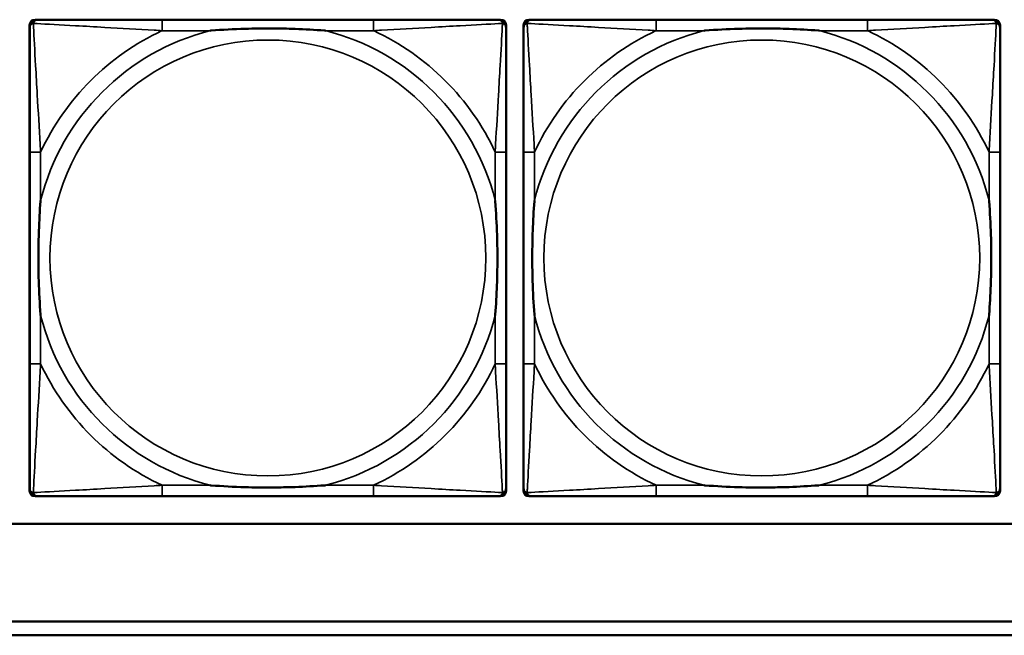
# Model space of a CAD drawing. Header units: inches. Extents: x 23.7 to 69.9, y 6 to 64.2.
# Tile 16 of 158: x 48.8 to 50.2, y 10 to 10.9. Entities that reach past the tile are written whole.
import ezdxf

# ---------------------------------------------------------------- set-up
doc = ezdxf.new("R2010")
doc.units = ezdxf.units.IN
doc.header["$MEASUREMENT"] = 0
doc.layers.add('Visible (ANSI)', color=7, linetype='Continuous', lineweight=50)
doc.layers.add('Visible Narrow (ANSI)', color=7, linetype='Continuous', lineweight=35)

msp = doc.modelspace()

# ---------------------------------------------------------------- linework, layer by layer
at = {"layer": 'Visible (ANSI)'}
for p, q in [((48.8025, 10.8571), (48.8065, 10.8571)), ((49.2891, 10.8571), (48.9852, 10.8571)), ((49.4679, 10.8571), (49.4718, 10.8571)), ((49.5125, 10.8571), (49.5165, 10.8571)), ((49.9991, 10.8571), (49.6952, 10.8571)), ((50.1779, 10.8571), (50.1818, 10.8571)), ((48.7946, 10.1799), (48.7946, 10.8492)), ((49.4797, 10.8492), (49.4797, 10.8453)), ((49.5046, 10.1799), (49.5046, 10.8492)), ((50.1897, 10.8492), (50.1897, 10.8453)), ((48.7947, 10.6665), (48.7947, 10.3626)), ((49.4797, 10.3626), (49.4797, 10.6665)), ((49.5047, 10.6665), (49.5047, 10.3626)), ((50.1897, 10.3626), (50.1897, 10.6665)), ((49.4797, 10.1839), (49.4797, 10.1799)), ((50.1897, 10.1839), (50.1897, 10.1799)), ((49.4718, 10.1721), (48.8025, 10.1721)), ((48.9852, 10.1721), (49.2891, 10.1721)), ((50.1818, 10.1721), (49.5125, 10.1721)), ((49.6952, 10.1721), (49.9991, 10.1721)), ((58.7487, 10.1322), (47.3347, 10.1322)), ((47.3347, 9.9922), (52.6417, 9.9922)), ((52.6417, 9.9722), (47.3347, 9.9722))]:
    msp.add_line(p, q, dxfattribs=at)
for centre, radius, start, end in [((48.8025, 10.8492), 0.00787, 90, 180), ((48.8065, 10.8453), 0.0118, 90, 180), ((49.4679, 10.8453), 0.0118, 0, 90), ((49.4718, 10.8492), 0.00787, 0, 90), ((49.5125, 10.8492), 0.00787, 90, 180), ((49.5165, 10.8453), 0.0118, 90, 180), ((50.1779, 10.8453), 0.0118, 0, 90), ((50.1818, 10.8492), 0.00787, 0, 90), ((48.8025, 10.1799), 0.00787, 180, 270), ((48.8065, 10.1839), 0.0118, 180, 270), ((49.4679, 10.1839), 0.0118, 270, 360), ((49.4718, 10.1799), 0.00787, 270, 0), ((49.5125, 10.1799), 0.00787, 180, 270), ((49.5165, 10.1839), 0.0118, 180, 270), ((50.1779, 10.1839), 0.0118, 270, 360), ((50.1818, 10.1799), 0.00787, 270, 0)]:
    msp.add_arc(centre, radius, start, end, dxfattribs=at)
for points, knots in [([(48.9852, 10.8571), (48.9816, 10.8571), (48.978, 10.8571), (48.9744, 10.8571), (48.9412, 10.8571), (48.9075, 10.8571), (48.8767, 10.8571), (48.8497, 10.8571), (48.8242, 10.8571), (48.8107, 10.8571), (48.8091, 10.8571), (48.8077, 10.8571), (48.8065, 10.8571)], [0, 0, 0, 0, 0.0272471, 0.0272471, 0.0272471, 0.2790553, 0.2790553, 0.2790553, 0.4988354, 0.4988354, 0.4988354, 0.5252205, 0.5252205, 0.5252205, 0.5252205]), ([(49.4679, 10.8571), (49.453, 10.8571), (49.4114, 10.8571), (49.3707, 10.8571), (49.3442, 10.8571), (49.3164, 10.8571), (49.2891, 10.8571)], [-0.5252205, -0.5252205, -0.5252205, -0.5252205, -0.20743, -0.20743, -0.20743, 0, 0, 0, 0]), ([(49.6952, 10.8571), (49.6916, 10.8571), (49.688, 10.8571), (49.6844, 10.8571), (49.6512, 10.8571), (49.6175, 10.8571), (49.5867, 10.8571), (49.5597, 10.8571), (49.5342, 10.8571), (49.5207, 10.8571), (49.5191, 10.8571), (49.5177, 10.8571), (49.5165, 10.8571)], [0, 0, 0, 0, 0.0272471, 0.0272471, 0.0272471, 0.2790553, 0.2790553, 0.2790553, 0.4988354, 0.4988354, 0.4988354, 0.5252205, 0.5252205, 0.5252205, 0.5252205]), ([(50.1779, 10.8571), (50.163, 10.8571), (50.1214, 10.8571), (50.0807, 10.8571), (50.0542, 10.8571), (50.0264, 10.8571), (49.9991, 10.8571)], [-0.5252205, -0.5252205, -0.5252205, -0.5252205, -0.20743, -0.20743, -0.20743, 0, 0, 0, 0]), ([(48.7947, 10.8453), (48.7947, 10.8304), (48.7947, 10.7888), (48.7947, 10.7482), (48.7947, 10.7216), (48.7947, 10.6938), (48.7947, 10.6665)], [-0.5252205, -0.5252205, -0.5252205, -0.5252205, -0.20743, -0.20743, -0.20743, 0, 0, 0, 0]), ([(49.0544, 10.8413), (49.0549, 10.8414), (49.0553, 10.8414), (49.0718, 10.8427), (49.0879, 10.8435), (49.1108, 10.8442), (49.1175, 10.8444), (49.1267, 10.8445), (49.1292, 10.8445), (49.1332, 10.8445), (49.1348, 10.8445), (49.138, 10.8445), (49.1395, 10.8445), (49.1431, 10.8445), (49.1451, 10.8445), (49.1513, 10.8444), (49.1554, 10.8444), (49.1652, 10.8442), (49.1708, 10.844), (49.1905, 10.8433), (49.2046, 10.8425), (49.219, 10.8414), (49.2195, 10.8414), (49.2199, 10.8413)], [-0.416114, -0.416114, -0.416114, -0.416114, -0.4127691, -0.4127691, -0.2896446, -0.2896446, -0.2388934, -0.2388934, -0.2201881, -0.2201881, -0.2080204, -0.2080204, -0.196499, -0.196499, -0.1809939, -0.1809939, -0.149741, -0.149741, -0.1073162, -0.1073162, 0, 0, 0.0033356, 0.0033356, 0.0033356, 0.0033356]), ([(49.4797, 10.6665), (49.4797, 10.6701), (49.4797, 10.6737), (49.4797, 10.6773), (49.4797, 10.7105), (49.4797, 10.7442), (49.4797, 10.7751), (49.4797, 10.802), (49.4797, 10.8276), (49.4797, 10.841), (49.4797, 10.8426), (49.4797, 10.844), (49.4797, 10.8453)], [0, 0, 0, 0, 0.0272471, 0.0272471, 0.0272471, 0.2790553, 0.2790553, 0.2790553, 0.4988354, 0.4988354, 0.4988354, 0.5252205, 0.5252205, 0.5252205, 0.5252205]), ([(49.5047, 10.8453), (49.5047, 10.8304), (49.5047, 10.7888), (49.5047, 10.7482), (49.5047, 10.7216), (49.5047, 10.6938), (49.5047, 10.6665)], [-0.5252205, -0.5252205, -0.5252205, -0.5252205, -0.20743, -0.20743, -0.20743, 0, 0, 0, 0]), ([(49.7644, 10.8413), (49.7649, 10.8414), (49.7653, 10.8414), (49.7818, 10.8427), (49.7979, 10.8435), (49.8208, 10.8442), (49.8275, 10.8444), (49.8367, 10.8445), (49.8392, 10.8445), (49.8432, 10.8445), (49.8448, 10.8445), (49.848, 10.8445), (49.8495, 10.8445), (49.8531, 10.8445), (49.8551, 10.8445), (49.8613, 10.8444), (49.8654, 10.8444), (49.8752, 10.8442), (49.8808, 10.844), (49.9005, 10.8433), (49.9146, 10.8425), (49.929, 10.8414), (49.9295, 10.8414), (49.9299, 10.8413)], [-0.416114, -0.416114, -0.416114, -0.416114, -0.4127691, -0.4127691, -0.2896446, -0.2896446, -0.2388934, -0.2388934, -0.2201881, -0.2201881, -0.2080204, -0.2080204, -0.196499, -0.196499, -0.1809939, -0.1809939, -0.149741, -0.149741, -0.1073162, -0.1073162, 0, 0, 0.0033356, 0.0033356, 0.0033356, 0.0033356]), ([(50.1897, 10.6665), (50.1897, 10.6701), (50.1897, 10.6737), (50.1897, 10.6773), (50.1897, 10.7105), (50.1897, 10.7442), (50.1897, 10.7751), (50.1897, 10.802), (50.1897, 10.8276), (50.1897, 10.841), (50.1897, 10.8426), (50.1897, 10.844), (50.1897, 10.8453)], [0, 0, 0, 0, 0.0272471, 0.0272471, 0.0272471, 0.2790553, 0.2790553, 0.2790553, 0.4988354, 0.4988354, 0.4988354, 0.5252205, 0.5252205, 0.5252205, 0.5252205]), ([(48.8104, 10.4318), (48.8104, 10.4323), (48.8103, 10.4327), (48.8091, 10.4492), (48.8082, 10.4653), (48.8075, 10.4882), (48.8074, 10.4949), (48.8073, 10.5041), (48.8072, 10.5066), (48.8072, 10.5107), (48.8072, 10.5123), (48.8072, 10.5154), (48.8072, 10.5169), (48.8072, 10.5205), (48.8072, 10.5225), (48.8073, 10.5287), (48.8074, 10.5328), (48.8076, 10.5426), (48.8077, 10.5482), (48.8085, 10.5679), (48.8092, 10.582), (48.8103, 10.5965), (48.8104, 10.5969), (48.8104, 10.5973)], [-0.416114, -0.416114, -0.416114, -0.416114, -0.4127691, -0.4127691, -0.2896446, -0.2896446, -0.2388934, -0.2388934, -0.2201881, -0.2201881, -0.2080204, -0.2080204, -0.196499, -0.196499, -0.1809939, -0.1809939, -0.149741, -0.149741, -0.1073162, -0.1073162, 0, 0, 0.0033356, 0.0033356, 0.0033356, 0.0033356]), ([(49.4639, 10.5973), (49.464, 10.5969), (49.464, 10.5965), (49.4652, 10.5799), (49.4661, 10.5639), (49.4668, 10.5409), (49.467, 10.5342), (49.4671, 10.5251), (49.4671, 10.5226), (49.4671, 10.5185), (49.4671, 10.5169), (49.4671, 10.5138), (49.4671, 10.5122), (49.4671, 10.5087), (49.4671, 10.5066), (49.467, 10.5005), (49.467, 10.4963), (49.4668, 10.4866), (49.4666, 10.481), (49.4659, 10.4612), (49.4651, 10.4472), (49.464, 10.4327), (49.464, 10.4323), (49.4639, 10.4318)], [-0.416114, -0.416114, -0.416114, -0.416114, -0.4127691, -0.4127691, -0.2896446, -0.2896446, -0.2388934, -0.2388934, -0.2201881, -0.2201881, -0.2080204, -0.2080204, -0.196499, -0.196499, -0.1809939, -0.1809939, -0.149741, -0.149741, -0.1073162, -0.1073162, 0, 0, 0.0033356, 0.0033356, 0.0033356, 0.0033356]), ([(49.5204, 10.4318), (49.5204, 10.4323), (49.5203, 10.4327), (49.5191, 10.4492), (49.5182, 10.4653), (49.5175, 10.4882), (49.5174, 10.4949), (49.5173, 10.5041), (49.5172, 10.5066), (49.5172, 10.5107), (49.5172, 10.5123), (49.5172, 10.5154), (49.5172, 10.5169), (49.5172, 10.5205), (49.5172, 10.5225), (49.5173, 10.5287), (49.5174, 10.5328), (49.5176, 10.5426), (49.5177, 10.5482), (49.5185, 10.5679), (49.5192, 10.582), (49.5203, 10.5965), (49.5204, 10.5969), (49.5204, 10.5973)], [-0.416114, -0.416114, -0.416114, -0.416114, -0.4127691, -0.4127691, -0.2896446, -0.2896446, -0.2388934, -0.2388934, -0.2201881, -0.2201881, -0.2080204, -0.2080204, -0.196499, -0.196499, -0.1809939, -0.1809939, -0.149741, -0.149741, -0.1073162, -0.1073162, 0, 0, 0.0033356, 0.0033356, 0.0033356, 0.0033356]), ([(50.1739, 10.5973), (50.174, 10.5969), (50.174, 10.5965), (50.1752, 10.5799), (50.1761, 10.5639), (50.1768, 10.5409), (50.177, 10.5342), (50.1771, 10.5251), (50.1771, 10.5226), (50.1771, 10.5185), (50.1771, 10.5169), (50.1771, 10.5138), (50.1771, 10.5122), (50.1771, 10.5087), (50.1771, 10.5066), (50.177, 10.5005), (50.177, 10.4963), (50.1768, 10.4866), (50.1766, 10.481), (50.1759, 10.4612), (50.1751, 10.4472), (50.174, 10.4327), (50.174, 10.4323), (50.1739, 10.4318)], [-0.416114, -0.416114, -0.416114, -0.416114, -0.4127691, -0.4127691, -0.2896446, -0.2896446, -0.2388934, -0.2388934, -0.2201881, -0.2201881, -0.2080204, -0.2080204, -0.196499, -0.196499, -0.1809939, -0.1809939, -0.149741, -0.149741, -0.1073162, -0.1073162, 0, 0, 0.0033356, 0.0033356, 0.0033356, 0.0033356]), ([(48.7947, 10.3626), (48.7947, 10.3354), (48.7947, 10.3075), (48.7947, 10.281), (48.7947, 10.2404), (48.7947, 10.1988), (48.7947, 10.1839)], [3.9382945, 3.9382945, 3.9382945, 3.9382945, 4.1457245, 4.1457245, 4.1457245, 4.463515, 4.463515, 4.463515, 4.463515]), ([(49.4797, 10.1839), (49.4797, 10.1988), (49.4797, 10.2404), (49.4797, 10.281), (49.4797, 10.3075), (49.4797, 10.3354), (49.4797, 10.3626)], [-0.5252205, -0.5252205, -0.5252205, -0.5252205, -0.20743, -0.20743, -0.20743, 0, 0, 0, 0]), ([(49.5047, 10.3626), (49.5047, 10.3354), (49.5047, 10.3075), (49.5047, 10.281), (49.5047, 10.2404), (49.5047, 10.1988), (49.5047, 10.1839)], [3.9382945, 3.9382945, 3.9382945, 3.9382945, 4.1457245, 4.1457245, 4.1457245, 4.463515, 4.463515, 4.463515, 4.463515]), ([(50.1897, 10.1839), (50.1897, 10.1988), (50.1897, 10.2404), (50.1897, 10.281), (50.1897, 10.3075), (50.1897, 10.3354), (50.1897, 10.3626)], [-0.5252205, -0.5252205, -0.5252205, -0.5252205, -0.20743, -0.20743, -0.20743, 0, 0, 0, 0]), ([(49.2199, 10.1878), (49.2195, 10.1878), (49.219, 10.1877), (49.2046, 10.1867), (49.1905, 10.1859), (49.1708, 10.1851), (49.1652, 10.185), (49.1554, 10.1848), (49.1513, 10.1847), (49.1451, 10.1847), (49.1431, 10.1846), (49.1395, 10.1846), (49.138, 10.1846), (49.1348, 10.1846), (49.1332, 10.1846), (49.1292, 10.1847), (49.1267, 10.1847), (49.1175, 10.1848), (49.1108, 10.1849), (49.0879, 10.1856), (49.0718, 10.1865), (49.0553, 10.1877), (49.0549, 10.1878), (49.0544, 10.1878)], [-0.4149464, -0.4149464, -0.4149464, -0.4149464, -0.41162, -0.41162, -0.3046026, -0.3046026, -0.2622958, -0.2622958, -0.23113, -0.23113, -0.215668, -0.215668, -0.2041787, -0.2041787, -0.1920448, -0.1920448, -0.1733916, -0.1733916, -0.1227817, -0.1227817, 0, 0, 0.0033356, 0.0033356, 0.0033356, 0.0033356]), ([(49.9299, 10.1878), (49.9295, 10.1878), (49.929, 10.1877), (49.9146, 10.1867), (49.9005, 10.1859), (49.8808, 10.1851), (49.8752, 10.185), (49.8654, 10.1848), (49.8613, 10.1847), (49.8551, 10.1847), (49.8531, 10.1846), (49.8495, 10.1846), (49.848, 10.1846), (49.8448, 10.1846), (49.8432, 10.1846), (49.8392, 10.1847), (49.8367, 10.1847), (49.8275, 10.1848), (49.8208, 10.1849), (49.7979, 10.1856), (49.7818, 10.1865), (49.7653, 10.1877), (49.7649, 10.1878), (49.7644, 10.1878)], [-0.4149464, -0.4149464, -0.4149464, -0.4149464, -0.41162, -0.41162, -0.3046026, -0.3046026, -0.2622958, -0.2622958, -0.23113, -0.23113, -0.215668, -0.215668, -0.2041787, -0.2041787, -0.1920448, -0.1920448, -0.1733916, -0.1733916, -0.1227817, -0.1227817, 0, 0, 0.0033356, 0.0033356, 0.0033356, 0.0033356]), ([(48.8065, 10.1721), (48.8214, 10.1721), (48.863, 10.1721), (48.9036, 10.1721), (48.9301, 10.1721), (48.958, 10.1721), (48.9852, 10.1721)], [-0.5252205, -0.5252205, -0.5252205, -0.5252205, -0.20743, -0.20743, -0.20743, 0, 0, 0, 0]), ([(49.2891, 10.1721), (49.3164, 10.1721), (49.3442, 10.1721), (49.3707, 10.1721), (49.4114, 10.1721), (49.453, 10.1721), (49.4679, 10.1721)], [3.9382945, 3.9382945, 3.9382945, 3.9382945, 4.1457245, 4.1457245, 4.1457245, 4.463515, 4.463515, 4.463515, 4.463515]), ([(49.5165, 10.1721), (49.5314, 10.1721), (49.573, 10.1721), (49.6136, 10.1721), (49.6401, 10.1721), (49.668, 10.1721), (49.6952, 10.1721)], [-0.5252205, -0.5252205, -0.5252205, -0.5252205, -0.20743, -0.20743, -0.20743, 0, 0, 0, 0]), ([(49.9991, 10.1721), (50.0264, 10.1721), (50.0542, 10.1721), (50.0807, 10.1721), (50.1214, 10.1721), (50.163, 10.1721), (50.1779, 10.1721)], [3.9382945, 3.9382945, 3.9382945, 3.9382945, 4.1457245, 4.1457245, 4.1457245, 4.463515, 4.463515, 4.463515, 4.463515])]:
    msp.add_open_spline(points, degree=3, knots=knots, dxfattribs=at)
at = {"layer": 'Visible Narrow (ANSI)'}
for p, q in [((48.9852, 10.8571), (48.9852, 10.8413)), ((49.2891, 10.8571), (49.2891, 10.8413)), ((49.6952, 10.8571), (49.6952, 10.8413)), ((49.9991, 10.8571), (49.9991, 10.8413)), ((48.9852, 10.8413), (49.0544, 10.8413)), ((49.2199, 10.8413), (49.2891, 10.8413)), ((49.6952, 10.8413), (49.7644, 10.8413)), ((49.9299, 10.8413), (49.9991, 10.8413)), ((48.8104, 10.6665), (48.7947, 10.6665)), ((48.8104, 10.5973), (48.8104, 10.6665)), ((49.4797, 10.6665), (49.4639, 10.6665)), ((49.4639, 10.6665), (49.4639, 10.5973)), ((49.5204, 10.6665), (49.5047, 10.6665)), ((49.5204, 10.5973), (49.5204, 10.6665)), ((50.1897, 10.6665), (50.1739, 10.6665)), ((50.1739, 10.6665), (50.1739, 10.5973)), ((48.8104, 10.3626), (48.8104, 10.4318)), ((49.4639, 10.4318), (49.4639, 10.3626)), ((49.5204, 10.3626), (49.5204, 10.4318)), ((50.1739, 10.4318), (50.1739, 10.3626)), ((48.8104, 10.3626), (48.7947, 10.3626)), ((49.4797, 10.3626), (49.4639, 10.3626)), ((49.5204, 10.3626), (49.5047, 10.3626)), ((50.1897, 10.3626), (50.1739, 10.3626)), ((48.9852, 10.1878), (48.9852, 10.1721)), ((49.0544, 10.1878), (48.9852, 10.1878)), ((49.2891, 10.1878), (49.2199, 10.1878)), ((49.2891, 10.1878), (49.2891, 10.1721)), ((49.6952, 10.1878), (49.6952, 10.1721)), ((49.7644, 10.1878), (49.6952, 10.1878)), ((49.9991, 10.1878), (49.9299, 10.1878)), ((49.9991, 10.1878), (49.9991, 10.1721))]:
    msp.add_line(p, q, dxfattribs=at)
for centre in [(49.1372, 10.5146), (49.8472, 10.5146)]:
    msp.add_circle(centre, 0.3133, dxfattribs=at)
for centre, radius, start, end in [((49.1372, 10.5146), 0.3371, 104.2103, 165.7897), ((49.1372, 10.5146), 0.3604, 114.9407, 155.0593), ((49.1372, 10.5146), 0.3371, 14.2103, 75.7897), ((49.1372, 10.5146), 0.3604, 24.9407, 65.0593), ((49.8472, 10.5146), 0.3371, 104.2103, 165.7897), ((49.8472, 10.5146), 0.3604, 114.9407, 155.0593), ((49.8472, 10.5146), 0.3371, 14.2103, 75.7897), ((49.8472, 10.5146), 0.3604, 24.9407, 65.0593), ((49.1372, 10.5146), 0.3371, 194.2103, 255.7897), ((49.1372, 10.5146), 0.3371, 284.2103, 345.7897), ((49.8472, 10.5146), 0.3371, 194.2103, 255.7897), ((49.8472, 10.5146), 0.3371, 284.2103, 345.7897), ((49.1372, 10.5146), 0.3604, 204.9407, 245.0593), ((49.1372, 10.5146), 0.3604, 294.9407, 335.0593), ((49.8472, 10.5146), 0.3604, 204.9407, 245.0593), ((49.8472, 10.5146), 0.3604, 294.9407, 335.0593)]:
    msp.add_arc(centre, radius, start, end, dxfattribs=at)
for points, knots in [([(48.7999, 10.8518), (48.8001, 10.8524), (48.8003, 10.8529), (48.8009, 10.854), (48.8012, 10.8545), (48.8018, 10.8552), (48.8021, 10.8554), (48.8025, 10.8558), (48.8026, 10.8559), (48.803, 10.8561), (48.8032, 10.8563), (48.8039, 10.8566), (48.8043, 10.8568), (48.8053, 10.857), (48.8059, 10.8571), (48.8065, 10.8571)], [-0.00012419, -0.00012419, -0.00012419, -0.00012419, 0.00449537, 0.00449537, 0.00977487, 0.00977487, 0.01307456, 0.01307456, 0.0147244, 0.0147244, 0.01736415, 0.01736415, 0.02158775, 0.02158775, 0.02627331, 0.02627331, 0.02627331, 0.02627331]), ([(49.4679, 10.8571), (49.4685, 10.8571), (49.469, 10.857), (49.47, 10.8568), (49.4705, 10.8566), (49.4711, 10.8563), (49.4714, 10.8561), (49.4717, 10.8559), (49.4719, 10.8558), (49.4723, 10.8554), (49.4725, 10.8552), (49.4731, 10.8545), (49.4735, 10.854), (49.474, 10.8529), (49.4742, 10.8524), (49.4744, 10.8518)], [-0.02627331, -0.02627331, -0.02627331, -0.02627331, -0.02158775, -0.02158775, -0.01736415, -0.01736415, -0.0147244, -0.0147244, -0.01307456, -0.01307456, -0.00977487, -0.00977487, -0.00449537, -0.00449537, 0.00012419, 0.00012419, 0.00012419, 0.00012419]), ([(49.5099, 10.8518), (49.5101, 10.8524), (49.5103, 10.8529), (49.5109, 10.854), (49.5112, 10.8545), (49.5118, 10.8552), (49.5121, 10.8554), (49.5125, 10.8558), (49.5126, 10.8559), (49.513, 10.8561), (49.5132, 10.8563), (49.5139, 10.8566), (49.5143, 10.8568), (49.5153, 10.857), (49.5159, 10.8571), (49.5165, 10.8571)], [-0.00012419, -0.00012419, -0.00012419, -0.00012419, 0.00449537, 0.00449537, 0.00977487, 0.00977487, 0.01307456, 0.01307456, 0.0147244, 0.0147244, 0.01736415, 0.01736415, 0.02158775, 0.02158775, 0.02627331, 0.02627331, 0.02627331, 0.02627331]), ([(50.1779, 10.8571), (50.1785, 10.8571), (50.179, 10.857), (50.18, 10.8568), (50.1805, 10.8566), (50.1811, 10.8563), (50.1814, 10.8561), (50.1817, 10.8559), (50.1819, 10.8558), (50.1823, 10.8554), (50.1825, 10.8552), (50.1831, 10.8545), (50.1835, 10.854), (50.184, 10.8529), (50.1842, 10.8524), (50.1844, 10.8518)], [-0.02627331, -0.02627331, -0.02627331, -0.02627331, -0.02158775, -0.02158775, -0.01736415, -0.01736415, -0.0147244, -0.0147244, -0.01307456, -0.01307456, -0.00977487, -0.00977487, -0.00449537, -0.00449537, 0.00012419, 0.00012419, 0.00012419, 0.00012419]), ([(48.7947, 10.8453), (48.7947, 10.8459), (48.7947, 10.8465), (48.795, 10.8474), (48.7951, 10.8479), (48.7955, 10.8485), (48.7956, 10.8488), (48.7959, 10.8491), (48.796, 10.8493), (48.7963, 10.8497), (48.7966, 10.8499), (48.7973, 10.8506), (48.7978, 10.8509), (48.7988, 10.8514), (48.7994, 10.8516), (48.7999, 10.8518)], [-0.02627331, -0.02627331, -0.02627331, -0.02627331, -0.02158775, -0.02158775, -0.01736415, -0.01736415, -0.0147244, -0.0147244, -0.01307456, -0.01307456, -0.00977487, -0.00977487, -0.00449537, -0.00449537, 0.00012419, 0.00012419, 0.00012419, 0.00012419]), ([(48.8104, 10.6665), (48.8102, 10.6703), (48.81, 10.6741), (48.8085, 10.7014), (48.807, 10.7256), (48.8048, 10.7634), (48.804, 10.7775), (48.802, 10.8127), (48.8009, 10.8328), (48.8001, 10.8483), (48.8, 10.8501), (48.7999, 10.8518)], [0, 0, 0, 0, 0.0278591, 0.0278591, 0.201273, 0.201273, 0.3066357, 0.3066357, 0.475216, 0.475216, 0.5007189, 0.5007189, 0.5007189, 0.5007189]), ([(48.7999, 10.8518), (48.8016, 10.8517), (48.8035, 10.8516), (48.8189, 10.8508), (48.839, 10.8497), (48.8743, 10.8477), (48.8883, 10.8469), (48.9261, 10.8447), (48.9503, 10.8433), (48.9777, 10.8418), (48.9815, 10.8416), (48.9852, 10.8413)], [-0.5007189, -0.5007189, -0.5007189, -0.5007189, -0.475216, -0.475216, -0.3066357, -0.3066357, -0.201273, -0.201273, -0.0278591, -0.0278591, 0, 0, 0, 0]), ([(49.2891, 10.8413), (49.2929, 10.8416), (49.2967, 10.8418), (49.324, 10.8433), (49.3482, 10.8447), (49.386, 10.8469), (49.4001, 10.8477), (49.4353, 10.8497), (49.4554, 10.8508), (49.4709, 10.8516), (49.4727, 10.8517), (49.4744, 10.8518)], [0, 0, 0, 0, 0.0278591, 0.0278591, 0.201273, 0.201273, 0.3066357, 0.3066357, 0.475216, 0.475216, 0.5007189, 0.5007189, 0.5007189, 0.5007189]), ([(49.4744, 10.8518), (49.4743, 10.8501), (49.4742, 10.8483), (49.4734, 10.8328), (49.4723, 10.8127), (49.4703, 10.7775), (49.4695, 10.7634), (49.4673, 10.7256), (49.4659, 10.7014), (49.4643, 10.6741), (49.4641, 10.6703), (49.4639, 10.6665)], [-0.5007189, -0.5007189, -0.5007189, -0.5007189, -0.475216, -0.475216, -0.3066357, -0.3066357, -0.201273, -0.201273, -0.0278591, -0.0278591, 0, 0, 0, 0]), ([(49.4744, 10.8518), (49.475, 10.8516), (49.4755, 10.8514), (49.4766, 10.8509), (49.4771, 10.8506), (49.4778, 10.8499), (49.478, 10.8497), (49.4784, 10.8493), (49.4785, 10.8491), (49.4787, 10.8488), (49.4789, 10.8485), (49.4792, 10.8479), (49.4794, 10.8474), (49.4796, 10.8465), (49.4797, 10.8459), (49.4797, 10.8453)], [-0.00012419, -0.00012419, -0.00012419, -0.00012419, 0.00449537, 0.00449537, 0.00977487, 0.00977487, 0.01307456, 0.01307456, 0.0147244, 0.0147244, 0.01736415, 0.01736415, 0.02158775, 0.02158775, 0.02627331, 0.02627331, 0.02627331, 0.02627331]), ([(49.5047, 10.8453), (49.5047, 10.8459), (49.5047, 10.8465), (49.505, 10.8474), (49.5051, 10.8479), (49.5055, 10.8485), (49.5056, 10.8488), (49.5059, 10.8491), (49.506, 10.8493), (49.5063, 10.8497), (49.5066, 10.8499), (49.5073, 10.8506), (49.5078, 10.8509), (49.5088, 10.8514), (49.5094, 10.8516), (49.5099, 10.8518)], [-0.02627331, -0.02627331, -0.02627331, -0.02627331, -0.02158775, -0.02158775, -0.01736415, -0.01736415, -0.0147244, -0.0147244, -0.01307456, -0.01307456, -0.00977487, -0.00977487, -0.00449537, -0.00449537, 0.00012419, 0.00012419, 0.00012419, 0.00012419]), ([(49.5204, 10.6665), (49.5202, 10.6703), (49.52, 10.6741), (49.5185, 10.7014), (49.517, 10.7256), (49.5148, 10.7634), (49.514, 10.7775), (49.512, 10.8127), (49.5109, 10.8328), (49.5101, 10.8483), (49.51, 10.8501), (49.5099, 10.8518)], [0, 0, 0, 0, 0.0278591, 0.0278591, 0.201273, 0.201273, 0.3066357, 0.3066357, 0.475216, 0.475216, 0.5007189, 0.5007189, 0.5007189, 0.5007189]), ([(49.5099, 10.8518), (49.5116, 10.8517), (49.5135, 10.8516), (49.5289, 10.8508), (49.549, 10.8497), (49.5843, 10.8477), (49.5983, 10.8469), (49.6361, 10.8447), (49.6603, 10.8433), (49.6877, 10.8418), (49.6915, 10.8416), (49.6952, 10.8413)], [-0.5007189, -0.5007189, -0.5007189, -0.5007189, -0.475216, -0.475216, -0.3066357, -0.3066357, -0.201273, -0.201273, -0.0278591, -0.0278591, 0, 0, 0, 0]), ([(49.9991, 10.8413), (50.0029, 10.8416), (50.0067, 10.8418), (50.034, 10.8433), (50.0582, 10.8447), (50.096, 10.8469), (50.1101, 10.8477), (50.1453, 10.8497), (50.1654, 10.8508), (50.1809, 10.8516), (50.1827, 10.8517), (50.1844, 10.8518)], [0, 0, 0, 0, 0.0278591, 0.0278591, 0.201273, 0.201273, 0.3066357, 0.3066357, 0.475216, 0.475216, 0.5007189, 0.5007189, 0.5007189, 0.5007189]), ([(50.1844, 10.8518), (50.1843, 10.8501), (50.1842, 10.8483), (50.1834, 10.8328), (50.1823, 10.8127), (50.1803, 10.7775), (50.1795, 10.7634), (50.1773, 10.7256), (50.1759, 10.7014), (50.1743, 10.6741), (50.1741, 10.6703), (50.1739, 10.6665)], [-0.5007189, -0.5007189, -0.5007189, -0.5007189, -0.475216, -0.475216, -0.3066357, -0.3066357, -0.201273, -0.201273, -0.0278591, -0.0278591, 0, 0, 0, 0]), ([(50.1844, 10.8518), (50.185, 10.8516), (50.1855, 10.8514), (50.1866, 10.8509), (50.1871, 10.8506), (50.1878, 10.8499), (50.188, 10.8497), (50.1884, 10.8493), (50.1885, 10.8491), (50.1887, 10.8488), (50.1889, 10.8485), (50.1892, 10.8479), (50.1894, 10.8474), (50.1896, 10.8465), (50.1897, 10.8459), (50.1897, 10.8453)], [-0.00012419, -0.00012419, -0.00012419, -0.00012419, 0.00449537, 0.00449537, 0.00977487, 0.00977487, 0.01307456, 0.01307456, 0.0147244, 0.0147244, 0.01736415, 0.01736415, 0.02158775, 0.02158775, 0.02627331, 0.02627331, 0.02627331, 0.02627331]), ([(48.7999, 10.1773), (48.8, 10.179), (48.8001, 10.1809), (48.8009, 10.1963), (48.802, 10.2164), (48.804, 10.2517), (48.8048, 10.2657), (48.807, 10.3036), (48.8085, 10.3277), (48.81, 10.3551), (48.8102, 10.3589), (48.8104, 10.3626)], [-4.4390134, -4.4390134, -4.4390134, -4.4390134, -4.4135105, -4.4135105, -4.2449302, -4.2449302, -4.1395675, -4.1395675, -3.9661536, -3.9661536, -3.9382945, -3.9382945, -3.9382945, -3.9382945]), ([(49.4639, 10.3626), (49.4641, 10.3589), (49.4643, 10.3551), (49.4659, 10.3277), (49.4673, 10.3036), (49.4695, 10.2657), (49.4703, 10.2517), (49.4723, 10.2164), (49.4734, 10.1963), (49.4742, 10.1809), (49.4743, 10.179), (49.4744, 10.1773)], [0, 0, 0, 0, 0.0278591, 0.0278591, 0.201273, 0.201273, 0.3066357, 0.3066357, 0.475216, 0.475216, 0.5007189, 0.5007189, 0.5007189, 0.5007189]), ([(49.5099, 10.1773), (49.51, 10.179), (49.5101, 10.1809), (49.5109, 10.1963), (49.512, 10.2164), (49.514, 10.2517), (49.5148, 10.2657), (49.517, 10.3036), (49.5185, 10.3277), (49.52, 10.3551), (49.5202, 10.3589), (49.5204, 10.3626)], [-4.4390134, -4.4390134, -4.4390134, -4.4390134, -4.4135105, -4.4135105, -4.2449302, -4.2449302, -4.1395675, -4.1395675, -3.9661536, -3.9661536, -3.9382945, -3.9382945, -3.9382945, -3.9382945]), ([(50.1739, 10.3626), (50.1741, 10.3589), (50.1743, 10.3551), (50.1759, 10.3277), (50.1773, 10.3036), (50.1795, 10.2657), (50.1803, 10.2517), (50.1823, 10.2164), (50.1834, 10.1963), (50.1842, 10.1809), (50.1843, 10.179), (50.1844, 10.1773)], [0, 0, 0, 0, 0.0278591, 0.0278591, 0.201273, 0.201273, 0.3066357, 0.3066357, 0.475216, 0.475216, 0.5007189, 0.5007189, 0.5007189, 0.5007189]), ([(48.7999, 10.1773), (48.7994, 10.1775), (48.7988, 10.1777), (48.7978, 10.1783), (48.7973, 10.1786), (48.7966, 10.1792), (48.7963, 10.1795), (48.796, 10.1799), (48.7959, 10.18), (48.7956, 10.1804), (48.7955, 10.1806), (48.7951, 10.1813), (48.795, 10.1817), (48.7947, 10.1827), (48.7947, 10.1833), (48.7947, 10.1839)], [-0.00012419, -0.00012419, -0.00012419, -0.00012419, 0.00449537, 0.00449537, 0.00977487, 0.00977487, 0.01307456, 0.01307456, 0.0147244, 0.0147244, 0.01736415, 0.01736415, 0.02158775, 0.02158775, 0.02627331, 0.02627331, 0.02627331, 0.02627331]), ([(48.9852, 10.1878), (48.9815, 10.1876), (48.9777, 10.1874), (48.9503, 10.1859), (48.9261, 10.1844), (48.8883, 10.1822), (48.8743, 10.1814), (48.839, 10.1794), (48.8189, 10.1783), (48.8035, 10.1775), (48.8016, 10.1774), (48.7999, 10.1773)], [0, 0, 0, 0, 0.0278591, 0.0278591, 0.201273, 0.201273, 0.3066357, 0.3066357, 0.475216, 0.475216, 0.5007189, 0.5007189, 0.5007189, 0.5007189]), ([(49.4744, 10.1773), (49.4727, 10.1774), (49.4709, 10.1775), (49.4554, 10.1783), (49.4353, 10.1794), (49.4001, 10.1814), (49.386, 10.1822), (49.3482, 10.1844), (49.324, 10.1859), (49.2967, 10.1874), (49.2929, 10.1876), (49.2891, 10.1878)], [-4.4390134, -4.4390134, -4.4390134, -4.4390134, -4.4135105, -4.4135105, -4.2449302, -4.2449302, -4.1395675, -4.1395675, -3.9661536, -3.9661536, -3.9382945, -3.9382945, -3.9382945, -3.9382945]), ([(49.4797, 10.1839), (49.4797, 10.1833), (49.4796, 10.1827), (49.4794, 10.1817), (49.4792, 10.1813), (49.4789, 10.1806), (49.4787, 10.1804), (49.4785, 10.18), (49.4784, 10.1799), (49.478, 10.1795), (49.4778, 10.1792), (49.4771, 10.1786), (49.4766, 10.1783), (49.4755, 10.1777), (49.475, 10.1775), (49.4744, 10.1773)], [-0.02627331, -0.02627331, -0.02627331, -0.02627331, -0.02158775, -0.02158775, -0.01736415, -0.01736415, -0.0147244, -0.0147244, -0.01307456, -0.01307456, -0.00977487, -0.00977487, -0.00449537, -0.00449537, 0.00012419, 0.00012419, 0.00012419, 0.00012419]), ([(49.5099, 10.1773), (49.5094, 10.1775), (49.5088, 10.1777), (49.5078, 10.1783), (49.5073, 10.1786), (49.5066, 10.1792), (49.5063, 10.1795), (49.506, 10.1799), (49.5059, 10.18), (49.5056, 10.1804), (49.5055, 10.1806), (49.5051, 10.1813), (49.505, 10.1817), (49.5047, 10.1827), (49.5047, 10.1833), (49.5047, 10.1839)], [-0.00012419, -0.00012419, -0.00012419, -0.00012419, 0.00449537, 0.00449537, 0.00977487, 0.00977487, 0.01307456, 0.01307456, 0.0147244, 0.0147244, 0.01736415, 0.01736415, 0.02158775, 0.02158775, 0.02627331, 0.02627331, 0.02627331, 0.02627331]), ([(49.6952, 10.1878), (49.6915, 10.1876), (49.6877, 10.1874), (49.6603, 10.1859), (49.6361, 10.1844), (49.5983, 10.1822), (49.5843, 10.1814), (49.549, 10.1794), (49.5289, 10.1783), (49.5135, 10.1775), (49.5116, 10.1774), (49.5099, 10.1773)], [0, 0, 0, 0, 0.0278591, 0.0278591, 0.201273, 0.201273, 0.3066357, 0.3066357, 0.475216, 0.475216, 0.5007189, 0.5007189, 0.5007189, 0.5007189]), ([(50.1844, 10.1773), (50.1827, 10.1774), (50.1809, 10.1775), (50.1654, 10.1783), (50.1453, 10.1794), (50.1101, 10.1814), (50.096, 10.1822), (50.0582, 10.1844), (50.034, 10.1859), (50.0067, 10.1874), (50.0029, 10.1876), (49.9991, 10.1878)], [-4.4390134, -4.4390134, -4.4390134, -4.4390134, -4.4135105, -4.4135105, -4.2449302, -4.2449302, -4.1395675, -4.1395675, -3.9661536, -3.9661536, -3.9382945, -3.9382945, -3.9382945, -3.9382945]), ([(50.1897, 10.1839), (50.1897, 10.1833), (50.1896, 10.1827), (50.1894, 10.1817), (50.1892, 10.1813), (50.1889, 10.1806), (50.1887, 10.1804), (50.1885, 10.18), (50.1884, 10.1799), (50.188, 10.1795), (50.1878, 10.1792), (50.1871, 10.1786), (50.1866, 10.1783), (50.1855, 10.1777), (50.185, 10.1775), (50.1844, 10.1773)], [-0.02627331, -0.02627331, -0.02627331, -0.02627331, -0.02158775, -0.02158775, -0.01736415, -0.01736415, -0.0147244, -0.0147244, -0.01307456, -0.01307456, -0.00977487, -0.00977487, -0.00449537, -0.00449537, 0.00012419, 0.00012419, 0.00012419, 0.00012419]), ([(48.8065, 10.1721), (48.8059, 10.1721), (48.8053, 10.1721), (48.8043, 10.1724), (48.8039, 10.1725), (48.8032, 10.1729), (48.803, 10.173), (48.8026, 10.1733), (48.8025, 10.1734), (48.8021, 10.1737), (48.8018, 10.174), (48.8012, 10.1747), (48.8009, 10.1752), (48.8003, 10.1762), (48.8001, 10.1768), (48.7999, 10.1773)], [-0.02627331, -0.02627331, -0.02627331, -0.02627331, -0.02158775, -0.02158775, -0.01736415, -0.01736415, -0.0147244, -0.0147244, -0.01307456, -0.01307456, -0.00977487, -0.00977487, -0.00449537, -0.00449537, 0.00012419, 0.00012419, 0.00012419, 0.00012419]), ([(49.4744, 10.1773), (49.4742, 10.1768), (49.474, 10.1762), (49.4735, 10.1752), (49.4731, 10.1747), (49.4725, 10.174), (49.4723, 10.1737), (49.4719, 10.1734), (49.4717, 10.1733), (49.4714, 10.173), (49.4711, 10.1729), (49.4705, 10.1725), (49.47, 10.1724), (49.469, 10.1721), (49.4685, 10.1721), (49.4679, 10.1721)], [-0.00012419, -0.00012419, -0.00012419, -0.00012419, 0.00449537, 0.00449537, 0.00977487, 0.00977487, 0.01307456, 0.01307456, 0.0147244, 0.0147244, 0.01736415, 0.01736415, 0.02158775, 0.02158775, 0.02627331, 0.02627331, 0.02627331, 0.02627331]), ([(49.5165, 10.1721), (49.5159, 10.1721), (49.5153, 10.1721), (49.5143, 10.1724), (49.5139, 10.1725), (49.5132, 10.1729), (49.513, 10.173), (49.5126, 10.1733), (49.5125, 10.1734), (49.5121, 10.1737), (49.5118, 10.174), (49.5112, 10.1747), (49.5109, 10.1752), (49.5103, 10.1762), (49.5101, 10.1768), (49.5099, 10.1773)], [-0.02627331, -0.02627331, -0.02627331, -0.02627331, -0.02158775, -0.02158775, -0.01736415, -0.01736415, -0.0147244, -0.0147244, -0.01307456, -0.01307456, -0.00977487, -0.00977487, -0.00449537, -0.00449537, 0.00012419, 0.00012419, 0.00012419, 0.00012419]), ([(50.1844, 10.1773), (50.1842, 10.1768), (50.184, 10.1762), (50.1835, 10.1752), (50.1831, 10.1747), (50.1825, 10.174), (50.1823, 10.1737), (50.1819, 10.1734), (50.1817, 10.1733), (50.1814, 10.173), (50.1811, 10.1729), (50.1805, 10.1725), (50.18, 10.1724), (50.179, 10.1721), (50.1785, 10.1721), (50.1779, 10.1721)], [-0.00012419, -0.00012419, -0.00012419, -0.00012419, 0.00449537, 0.00449537, 0.00977487, 0.00977487, 0.01307456, 0.01307456, 0.0147244, 0.0147244, 0.01736415, 0.01736415, 0.02158775, 0.02158775, 0.02627331, 0.02627331, 0.02627331, 0.02627331])]:
    msp.add_open_spline(points, degree=3, knots=knots, dxfattribs=at)

doc.saveas('drawing.dxf')
